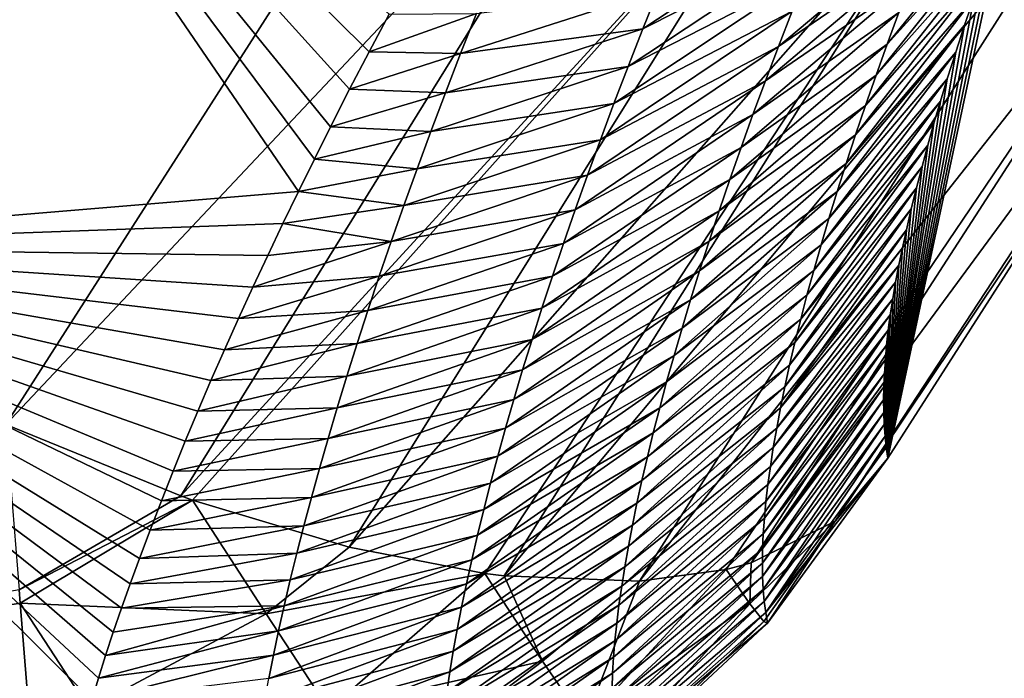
# Model space of a CAD drawing. Header units: metres. Extents: x -99 to 99, y -314 to 25.
# Tile 250 of 256: x 78.46 to 80.3, y -24.3 to -23.07. Entities that reach past the tile are written whole.
import ezdxf

# ---------------------------------------------------------------- set-up
doc = ezdxf.new("R2010")
doc.units = ezdxf.units.M
doc.layers.add('solid_K2442E1000C35', color=7, linetype='CONTINUOUS')

msp = doc.modelspace()

# ---------------------------------------------------------------- linework, layer by layer
at = {"layer": 'solid_K2442E1000C35'}
for points in [[(78.435036, -23.828533, 103.714195), (78.953804, -23.017899, 104.11879), (78.263466, -20.300144, 105.459549)], [(78.151375, -22.181767, 81.183411), (78.980736, -23.394592, 88.005768), (77.744217, -23.497456, 88.03479)], [(78.151375, -22.181767, 81.183411), (79.010315, -23.33428, 87.652473), (78.980736, -23.394592, 88.005768)], [(78.151375, -22.181767, 81.183411), (79.040367, -23.273893, 87.305664), (79.010315, -23.33428, 87.652473)], [(78.151375, -22.181767, 81.183411), (79.076057, -23.203848, 86.911789), (79.040367, -23.273893, 87.305664)], [(78.151375, -22.181767, 81.183411), (79.112617, -23.133757, 86.526222), (79.076057, -23.203848, 86.911789)], [(78.151375, -22.181767, 81.183411), (79.149979, -23.063622, 86.148506), (79.112617, -23.133757, 86.526222)], [(79.634514, -22.553604, 104.287277), (78.953804, -23.017899, 104.11879), (78.435036, -23.828533, 103.714195)], [(79.634514, -22.553604, 104.287277), (78.435036, -23.828533, 103.714195), (78.761383, -23.961758, 103.587601)], [(79.634514, -22.553604, 104.287277), (78.761383, -23.961758, 103.587601), (79.933037, -22.683258, 104.097412)], [(79.933037, -22.683258, 104.097412), (78.761383, -23.961758, 103.587601), (78.783295, -23.969532, 103.57679)], [(79.933037, -22.683258, 104.097412), (78.783295, -23.969532, 103.57679), (79.075378, -24.057358, 103.40255)], [(79.933037, -22.683258, 104.097412), (79.075378, -24.057358, 103.40255), (80.207634, -22.771616, 103.854996)], [(80.207634, -22.771616, 103.854996), (79.075378, -24.057358, 103.40255), (79.327812, -24.106455, 103.19989)], [(80.207634, -22.771616, 103.854996), (79.327812, -24.106455, 103.19989), (79.363899, -24.111006, 103.166214)], [(80.207634, -22.771616, 103.854996), (79.363899, -24.111006, 103.166214), (80.448555, -22.815546, 103.568634)], [(80.796654, -22.765522, 102.90593), (79.824814, -24.086395, 102.57476), (79.98085, -24.008991, 102.240646)], [(80.64724, -22.813494, 103.248489), (79.824814, -24.086395, 102.57476), (80.796654, -22.765522, 102.90593)], [(80.796654, -22.765522, 102.90593), (79.98085, -24.008991, 102.240646), (80.510498, -23.218515, 102.269608)], [(80.64724, -22.813494, 103.248489), (79.616699, -24.120802, 102.886978), (79.778259, -24.098879, 102.653969)], [(80.448555, -22.815546, 103.568634), (79.616699, -24.120802, 102.886978), (80.64724, -22.813494, 103.248489)], [(80.64724, -22.813494, 103.248489), (79.778259, -24.098879, 102.653969), (79.824814, -24.086395, 102.57476)], [(80.448555, -22.815546, 103.568634), (79.363899, -24.111006, 103.166214), (79.616699, -24.120802, 102.886978)], [(80.078178, -23.119944, 90.098259), (80.314964, -22.8276, 90.153748), (80.295174, -22.879763, 90.536903)], [(80.100098, -23.06073, 89.680237), (80.314964, -22.8276, 90.153748), (80.078178, -23.119944, 90.098259)], [(80.510498, -23.218515, 102.269608), (80.295174, -22.879763, 90.536903), (80.314964, -22.8276, 90.153748)], [(79.622894, -23.09087, 87.105453), (79.985466, -22.851397, 86.777229), (79.956108, -22.92182, 87.192558)], [(79.651894, -23.018633, 86.68763), (79.985466, -22.851397, 86.777229), (79.622894, -23.09087, 87.105453)], [(80.172821, -22.874245, 88.427986), (79.875626, -23.123842, 88.440552), (79.90123, -23.058031, 88.024231)], [(80.172821, -22.874245, 88.427986), (80.147392, -22.937889, 88.845085), (79.875626, -23.123842, 88.440552)], [(80.057373, -23.177692, 90.516571), (80.295174, -22.879763, 90.536903), (80.276169, -22.93136, 90.927254)], [(80.078178, -23.119944, 90.098259), (80.295174, -22.879763, 90.536903), (80.057373, -23.177692, 90.516571)], [(80.079224, -23.891483, 101.896843), (80.276169, -22.93136, 90.927254), (80.295174, -22.879763, 90.536903)], [(80.510498, -23.218515, 102.269608), (80.079224, -23.891483, 101.896843), (80.295174, -22.879763, 90.536903)], [(79.595184, -23.161501, 87.523598), (79.956108, -22.92182, 87.192558), (79.928047, -22.990692, 87.608231)], [(79.622894, -23.09087, 87.105453), (79.956108, -22.92182, 87.192558), (79.595184, -23.161501, 87.523598)], [(80.147392, -22.937889, 88.845085), (79.851219, -23.188137, 88.857178), (79.875626, -23.123842, 88.440552)], [(80.147392, -22.937889, 88.845085), (80.123161, -23.000048, 89.262505), (79.851219, -23.188137, 88.857178)], [(80.037659, -23.233988, 90.93515), (80.276169, -22.93136, 90.927254), (80.257721, -22.982676, 91.323662)], [(80.057373, -23.177692, 90.516571), (80.276169, -22.93136, 90.927254), (80.037659, -23.233988, 90.93515)], [(80.079224, -23.891483, 101.896843), (80.257721, -22.982676, 91.323662), (80.276169, -22.93136, 90.927254)], [(79.568726, -23.230541, 87.942055), (79.928047, -22.990692, 87.608231), (79.90123, -23.058031, 88.024231)], [(79.595184, -23.161501, 87.523598), (79.928047, -22.990692, 87.608231), (79.568726, -23.230541, 87.942055)], [(80.019012, -23.288834, 91.353989), (80.257721, -22.982676, 91.323662), (80.239792, -23.033745, 91.725998)], [(80.037659, -23.233988, 90.93515), (80.257721, -22.982676, 91.323662), (80.019012, -23.288834, 91.353989)], [(80.079224, -23.891483, 101.896843), (80.239792, -23.033745, 91.725998), (80.257721, -22.982676, 91.323662)], [(80.123161, -23.000048, 89.262505), (79.827972, -23.250921, 89.274101), (79.851219, -23.188137, 88.857178)], [(80.123161, -23.000048, 89.262505), (80.100098, -23.06073, 89.680237), (79.827972, -23.250921, 89.274101)], [(79.651894, -23.018633, 86.68763), (79.282997, -23.137362, 86.711052), (79.312668, -23.062487, 86.294044)], [(79.651894, -23.018633, 86.68763), (79.622894, -23.09087, 87.105453), (79.282997, -23.137362, 86.711052)], [(80.001419, -23.342234, 91.773079), (80.239792, -23.033745, 91.725998), (80.222473, -23.08444, 92.134789)], [(80.019012, -23.288834, 91.353989), (80.239792, -23.033745, 91.725998), (80.001419, -23.342234, 91.773079)], [(80.079224, -23.891483, 101.896843), (80.222473, -23.08444, 92.134789), (80.239792, -23.033745, 91.725998)], [(79.312668, -23.062487, 86.294044), (79.112617, -23.133757, 86.526222), (79.149979, -23.063622, 86.148506)], [(79.312668, -23.062487, 86.294044), (79.282997, -23.137362, 86.711052), (79.112617, -23.133757, 86.526222)], [(79.543488, -23.298, 88.360802), (79.90123, -23.058031, 88.024231), (79.875626, -23.123842, 88.440552)], [(79.568726, -23.230541, 87.942055), (79.90123, -23.058031, 88.024231), (79.543488, -23.298, 88.360802)], [(80.100098, -23.06073, 89.680237), (79.805862, -23.312206, 89.691307), (79.827972, -23.250921, 89.274101)], [(80.100098, -23.06073, 89.680237), (80.078178, -23.119944, 90.098259), (79.805862, -23.312206, 89.691307)], [(79.984848, -23.394196, 92.192421), (80.222473, -23.08444, 92.134789), (80.205879, -23.134624, 92.550575)], [(80.001419, -23.342234, 91.773079), (80.222473, -23.08444, 92.134789), (79.984848, -23.394196, 92.192421)], [(80.079224, -23.891483, 101.896843), (80.205879, -23.134624, 92.550575), (80.222473, -23.08444, 92.134789)], [(79.622894, -23.09087, 87.105453), (79.254639, -23.210583, 87.128372), (79.282997, -23.137362, 86.711052)], [(79.622894, -23.09087, 87.105453), (79.595184, -23.161501, 87.523598), (79.254639, -23.210583, 87.128372)], [(79.519432, -23.363892, 88.779846), (79.875626, -23.123842, 88.440552), (79.851219, -23.188137, 88.857178)], [(79.543488, -23.298, 88.360802), (79.875626, -23.123842, 88.440552), (79.519432, -23.363892, 88.779846)], [(80.078178, -23.119944, 90.098259), (79.784866, -23.371996, 90.10878), (79.805862, -23.312206, 89.691307)], [(80.078178, -23.119944, 90.098259), (80.057373, -23.177692, 90.516571), (79.784866, -23.371996, 90.10878)], [(79.282997, -23.137362, 86.711052), (79.076057, -23.203848, 86.911789), (79.112617, -23.133757, 86.526222)], [(79.282997, -23.137362, 86.711052), (79.254639, -23.210583, 87.128372), (79.076057, -23.203848, 86.911789)], [(79.969299, -23.444719, 92.611984), (80.205879, -23.134624, 92.550575), (80.190086, -23.18417, 92.9739)], [(79.984848, -23.394196, 92.192421), (80.205879, -23.134624, 92.550575), (79.969299, -23.444719, 92.611984)], [(80.079224, -23.891483, 101.896843), (80.190086, -23.18417, 92.9739), (80.205879, -23.134624, 92.550575)], [(79.595184, -23.161501, 87.523598), (79.227554, -23.282167, 87.545982), (79.254639, -23.210583, 87.128372)], [(79.595184, -23.161501, 87.523598), (79.568726, -23.230541, 87.942055), (79.227554, -23.282167, 87.545982)], [(80.057373, -23.177692, 90.516571), (79.764954, -23.430302, 90.526527), (79.784866, -23.371996, 90.10878)], [(80.057373, -23.177692, 90.516571), (80.037659, -23.233988, 90.93515), (79.764954, -23.430302, 90.526527)], [(79.496544, -23.428219, 89.199165), (79.851219, -23.188137, 88.857178), (79.827972, -23.250921, 89.274101)], [(79.519432, -23.363892, 88.779846), (79.851219, -23.188137, 88.857178), (79.496544, -23.428219, 89.199165)], [(79.954742, -23.493811, 93.031776), (80.190086, -23.18417, 92.9739), (80.177269, -23.226023, 93.343155)], [(79.969299, -23.444719, 92.611984), (80.190086, -23.18417, 92.9739), (79.954742, -23.493811, 93.031776)], [(80.079224, -23.891483, 101.896843), (80.177269, -23.226023, 93.343155), (80.190086, -23.18417, 92.9739)], [(79.254639, -23.210583, 87.128372), (79.040367, -23.273893, 87.305664), (79.076057, -23.203848, 86.911789)], [(79.254639, -23.210583, 87.128372), (79.227554, -23.282167, 87.545982), (79.040367, -23.273893, 87.305664)], [(79.568726, -23.230541, 87.942055), (79.201698, -23.352131, 87.963882), (79.227554, -23.282167, 87.545982)], [(79.568726, -23.230541, 87.942055), (79.543488, -23.298, 88.360802), (79.201698, -23.352131, 87.963882)], [(80.037659, -23.233988, 90.93515), (79.746101, -23.487129, 90.944519), (79.764954, -23.430302, 90.526527)], [(80.037659, -23.233988, 90.93515), (80.019012, -23.288834, 91.353989), (79.746101, -23.487129, 90.944519)], [(79.941154, -23.541475, 93.451782), (80.177269, -23.226023, 93.343155), (80.165169, -23.267221, 93.718674)], [(79.954742, -23.493811, 93.031776), (80.177269, -23.226023, 93.343155), (79.941154, -23.541475, 93.451782)], [(79.98085, -24.008991, 102.240646), (80.079224, -23.891483, 101.896843), (80.510498, -23.218515, 102.269608)], [(80.079224, -23.891483, 101.896843), (80.165169, -23.267221, 93.718674), (80.177269, -23.226023, 93.343155)], [(79.474792, -23.490995, 89.618759), (79.827972, -23.250921, 89.274101), (79.805862, -23.312206, 89.691307)], [(79.496544, -23.428219, 89.199165), (79.827972, -23.250921, 89.274101), (79.474792, -23.490995, 89.618759)], [(79.928535, -23.587717, 93.871994), (80.165169, -23.267221, 93.718674), (80.153854, -23.307682, 94.100807)], [(79.941154, -23.541475, 93.451782), (80.165169, -23.267221, 93.718674), (79.928535, -23.587717, 93.871994)], [(80.079224, -23.891483, 101.896843), (80.153854, -23.307682, 94.100807), (80.165169, -23.267221, 93.718674)], [(79.227554, -23.282167, 87.545982), (79.010315, -23.33428, 87.652473), (79.040367, -23.273893, 87.305664)], [(79.227554, -23.282167, 87.545982), (79.201698, -23.352131, 87.963882), (79.010315, -23.33428, 87.652473)], [(80.019012, -23.288834, 91.353989), (79.728279, -23.542486, 91.362755), (79.746101, -23.487129, 90.944519)], [(80.019012, -23.288834, 91.353989), (80.001419, -23.342234, 91.773079), (79.728279, -23.542486, 91.362755)], [(79.543488, -23.298, 88.360802), (79.17704, -23.420483, 88.382057), (79.201698, -23.352131, 87.963882)], [(79.543488, -23.298, 88.360802), (79.519432, -23.363892, 88.779846), (79.17704, -23.420483, 88.382057)], [(79.916855, -23.63254, 94.292404), (80.153854, -23.307682, 94.100807), (80.143112, -23.347731, 94.489853)], [(79.928535, -23.587717, 93.871994), (80.153854, -23.307682, 94.100807), (79.916855, -23.63254, 94.292404)], [(80.079224, -23.891483, 101.896843), (80.143112, -23.347731, 94.489853), (80.153854, -23.307682, 94.100807)], [(79.454147, -23.552229, 90.038612), (79.805862, -23.312206, 89.691307), (79.784866, -23.371996, 90.10878)], [(79.474792, -23.490995, 89.618759), (79.805862, -23.312206, 89.691307), (79.454147, -23.552229, 90.038612)], [(79.201698, -23.352131, 87.963882), (78.980736, -23.394592, 88.005768), (79.010315, -23.33428, 87.652473)], [(80.001419, -23.342234, 91.773079), (79.711487, -23.596376, 91.781227), (79.728279, -23.542486, 91.362755)], [(80.001419, -23.342234, 91.773079), (79.984848, -23.394196, 92.192421), (79.711487, -23.596376, 91.781227)], [(79.201698, -23.352131, 87.963882), (79.17704, -23.420483, 88.382057), (78.980736, -23.394592, 88.005768)], [(79.519432, -23.363892, 88.779846), (79.153557, -23.487234, 88.800507), (79.17704, -23.420483, 88.382057)], [(79.519432, -23.363892, 88.779846), (79.496544, -23.428219, 89.199165), (79.153557, -23.487234, 88.800507)], [(79.906097, -23.675945, 94.712997), (80.143112, -23.347731, 94.489853), (80.132843, -23.387535, 94.885574)], [(79.916855, -23.63254, 94.292404), (80.143112, -23.347731, 94.489853), (79.906097, -23.675945, 94.712997)], [(80.079224, -23.891483, 101.896843), (80.132843, -23.387535, 94.885574), (80.143112, -23.347731, 94.489853)], [(79.434586, -23.611927, 90.45871), (79.784866, -23.371996, 90.10878), (79.764954, -23.430302, 90.526527)], [(79.454147, -23.552229, 90.038612), (79.784866, -23.371996, 90.10878), (79.434586, -23.611927, 90.45871)], [(77.744217, -23.497456, 88.03479), (78.980736, -23.394592, 88.005768), (78.951881, -23.454205, 88.362061)], [(79.17704, -23.420483, 88.382057), (78.951881, -23.454205, 88.362061), (78.980736, -23.394592, 88.005768)], [(79.984848, -23.394196, 92.192421), (79.695694, -23.648806, 92.199928), (79.711487, -23.596376, 91.781227)], [(79.984848, -23.394196, 92.192421), (79.969299, -23.444719, 92.611984), (79.695694, -23.648806, 92.199928)], [(79.896263, -23.717937, 95.133766), (80.132843, -23.387535, 94.885574), (80.123116, -23.426922, 95.287575)], [(79.906097, -23.675945, 94.712997), (80.132843, -23.387535, 94.885574), (79.896263, -23.717937, 95.133766)], [(80.079224, -23.891483, 101.896843), (80.123116, -23.426922, 95.287575), (80.132843, -23.387535, 94.885574)], [(79.17704, -23.420483, 88.382057), (79.153557, -23.487234, 88.800507), (78.951881, -23.454205, 88.362061)], [(79.496544, -23.428219, 89.199165), (79.131218, -23.552395, 89.219208), (79.153557, -23.487234, 88.800507)], [(79.496544, -23.428219, 89.199165), (79.474792, -23.490995, 89.618759), (79.131218, -23.552395, 89.219208)], [(79.416077, -23.670099, 90.879051), (79.764954, -23.430302, 90.526527), (79.746101, -23.487129, 90.944519)], [(79.434586, -23.611927, 90.45871), (79.764954, -23.430302, 90.526527), (79.416077, -23.670099, 90.879051)], [(79.887329, -23.758518, 95.554718), (80.123116, -23.426922, 95.287575), (80.114037, -23.465719, 95.695465)], [(79.896263, -23.717937, 95.133766), (80.123116, -23.426922, 95.287575), (79.887329, -23.758518, 95.554718)], [(80.079224, -23.891483, 101.896843), (80.114037, -23.465719, 95.695465), (80.123116, -23.426922, 95.287575)], [(77.744217, -23.497456, 88.03479), (78.951881, -23.454205, 88.362061), (78.923569, -23.513561, 88.724274)], [(79.153557, -23.487234, 88.800507), (78.923569, -23.513561, 88.724274), (78.951881, -23.454205, 88.362061)], [(79.969299, -23.444719, 92.611984), (79.680878, -23.69978, 92.618843), (79.695694, -23.648806, 92.199928)], [(79.969299, -23.444719, 92.611984), (79.954742, -23.493811, 93.031776), (79.680878, -23.69978, 92.618843)], [(79.879288, -23.797688, 95.97583), (80.114037, -23.465719, 95.695465), (80.106674, -23.499046, 96.05687)], [(79.887329, -23.758518, 95.554718), (80.114037, -23.465719, 95.695465), (79.879288, -23.797688, 95.97583)], [(80.079224, -23.891483, 101.896843), (80.106674, -23.499046, 96.05687), (80.114037, -23.465719, 95.695465)], [(79.153557, -23.487234, 88.800507), (78.895889, -23.572573, 89.092178), (78.923569, -23.513561, 88.724274)], [(79.153557, -23.487234, 88.800507), (79.131218, -23.552395, 89.219208), (78.895889, -23.572573, 89.092178)], [(79.474792, -23.490995, 89.618759), (79.110001, -23.615974, 89.638161), (79.131218, -23.552395, 89.219208)], [(79.474792, -23.490995, 89.618759), (79.454147, -23.552229, 90.038612), (79.110001, -23.615974, 89.638161)], [(79.398598, -23.726755, 91.299629), (79.746101, -23.487129, 90.944519), (79.728279, -23.542486, 91.362755)], [(79.416077, -23.670099, 90.879051), (79.746101, -23.487129, 90.944519), (79.398598, -23.726755, 91.299629)], [(77.744217, -23.497456, 88.03479), (78.595253, -24.342661, 94.937767), (76.5, -24.43364, 94.947266)], [(77.744217, -23.497456, 88.03479), (78.607796, -24.301449, 94.553513), (78.595253, -24.342661, 94.937767)], [(77.744217, -23.497456, 88.03479), (78.621223, -24.259233, 94.171906), (78.607796, -24.301449, 94.553513)], [(77.744217, -23.497456, 88.03479), (78.63562, -24.215824, 93.791145), (78.621223, -24.259233, 94.171906)], [(77.744217, -23.497456, 88.03479), (78.650963, -24.171211, 93.411064), (78.63562, -24.215824, 93.791145)], [(77.744217, -23.497456, 88.03479), (78.667191, -24.125481, 93.032356), (78.650963, -24.171211, 93.411064)], [(77.744217, -23.497456, 88.03479), (78.684265, -24.07873, 92.655701), (78.667191, -24.125481, 93.032356)], [(77.744217, -23.497456, 88.03479), (78.704308, -24.025352, 92.237625), (78.684265, -24.07873, 92.655701)], [(77.744217, -23.497456, 88.03479), (78.725273, -23.970987, 91.823914), (78.704308, -24.025352, 92.237625)], [(77.744217, -23.497456, 88.03479), (78.747093, -23.915806, 91.41552), (78.725273, -23.970987, 91.823914)], [(77.744217, -23.497456, 88.03479), (78.769722, -23.859989, 91.01339), (78.747093, -23.915806, 91.41552)], [(77.744217, -23.497456, 88.03479), (78.793098, -23.803717, 90.61837), (78.769722, -23.859989, 91.01339)], [(77.744217, -23.497456, 88.03479), (78.817436, -23.746807, 90.228867), (78.793098, -23.803717, 90.61837)], [(77.744217, -23.497456, 88.03479), (78.842766, -23.689207, 89.8442), (78.817436, -23.746807, 90.228867)], [(77.744217, -23.497456, 88.03479), (78.868927, -23.631151, 89.465561), (78.842766, -23.689207, 89.8442)], [(77.744217, -23.497456, 88.03479), (78.895889, -23.572573, 89.092178), (78.868927, -23.631151, 89.465561)], [(77.744217, -23.497456, 88.03479), (78.923569, -23.513561, 88.724274), (78.895889, -23.572573, 89.092178)], [(79.954742, -23.493811, 93.031776), (79.66703, -23.7493, 93.037971), (79.680878, -23.69978, 92.618843)], [(79.954742, -23.493811, 93.031776), (79.941154, -23.541475, 93.451782), (79.66703, -23.7493, 93.037971)], [(79.879288, -23.797688, 95.97583), (80.106674, -23.499046, 96.05687), (80.09993, -23.531672, 96.422195)], [(80.079224, -23.891483, 101.896843), (80.09993, -23.531672, 96.422195), (80.106674, -23.499046, 96.05687)], [(79.382133, -23.781895, 91.720428), (79.728279, -23.542486, 91.362755), (79.711487, -23.596376, 91.781227)], [(79.398598, -23.726755, 91.299629), (79.728279, -23.542486, 91.362755), (79.382133, -23.781895, 91.720428)], [(79.941154, -23.541475, 93.451782), (79.654129, -23.797375, 93.457298), (79.66703, -23.7493, 93.037971)], [(79.941154, -23.541475, 93.451782), (79.928535, -23.587717, 93.871994), (79.654129, -23.797375, 93.457298)], [(79.872131, -23.835451, 96.397095), (80.09993, -23.531672, 96.422195), (80.093849, -23.56348, 96.791183)], [(79.879288, -23.797688, 95.97583), (80.09993, -23.531672, 96.422195), (79.872131, -23.835451, 96.397095)], [(80.079224, -23.891483, 101.896843), (80.093849, -23.56348, 96.791183), (80.09993, -23.531672, 96.422195)], [(79.131218, -23.552395, 89.219208), (78.868927, -23.631151, 89.465561), (78.895889, -23.572573, 89.092178)], [(79.131218, -23.552395, 89.219208), (79.110001, -23.615974, 89.638161), (78.868927, -23.631151, 89.465561)], [(79.454147, -23.552229, 90.038612), (79.089874, -23.677982, 90.057365), (79.110001, -23.615974, 89.638161)], [(79.454147, -23.552229, 90.038612), (79.434586, -23.611927, 90.45871), (79.089874, -23.677982, 90.057365)], [(79.865845, -23.871807, 96.818512), (80.093849, -23.56348, 96.791183), (80.088501, -23.594353, 97.163551)], [(79.872131, -23.835451, 96.397095), (80.093849, -23.56348, 96.791183), (79.865845, -23.871807, 96.818512)], [(80.079224, -23.891483, 101.896843), (80.088501, -23.594353, 97.163551), (80.093849, -23.56348, 96.791183)], [(79.366669, -23.835529, 92.141441), (79.711487, -23.596376, 91.781227), (79.695694, -23.648806, 92.199928)], [(79.382133, -23.781895, 91.720428), (79.711487, -23.596376, 91.781227), (79.366669, -23.835529, 92.141441)], [(79.928535, -23.587717, 93.871994), (79.642159, -23.844007, 93.876816), (79.654129, -23.797375, 93.457298)], [(79.928535, -23.587717, 93.871994), (79.916855, -23.63254, 94.292404), (79.642159, -23.844007, 93.876816)], [(79.860413, -23.906763, 97.240067), (80.088501, -23.594353, 97.163551), (80.083923, -23.624172, 97.539032)], [(79.865845, -23.871807, 96.818512), (80.088501, -23.594353, 97.163551), (79.860413, -23.906763, 97.240067)], [(80.079224, -23.891483, 101.896843), (80.083923, -23.624172, 97.539032), (80.088501, -23.594353, 97.163551)], [(79.110001, -23.615974, 89.638161), (78.842766, -23.689207, 89.8442), (78.868927, -23.631151, 89.465561)], [(79.110001, -23.615974, 89.638161), (79.089874, -23.677982, 90.057365), (78.842766, -23.689207, 89.8442)], [(79.434586, -23.611927, 90.45871), (79.070808, -23.738428, 90.476791), (79.089874, -23.677982, 90.057365)], [(79.434586, -23.611927, 90.45871), (79.416077, -23.670099, 90.879051), (79.070808, -23.738428, 90.476791)], [(79.916855, -23.63254, 94.292404), (79.631096, -23.889202, 94.296516), (79.642159, -23.844007, 93.876816)], [(79.916855, -23.63254, 94.292404), (79.906097, -23.675945, 94.712997), (79.631096, -23.889202, 94.296516)], [(79.855835, -23.940315, 97.661758), (80.083923, -23.624172, 97.539032), (80.08017, -23.652845, 97.917412)], [(79.860413, -23.906763, 97.240067), (80.083923, -23.624172, 97.539032), (79.855835, -23.940315, 97.661758)], [(80.079224, -23.891483, 101.896843), (80.08017, -23.652845, 97.917412), (80.083923, -23.624172, 97.539032)], [(79.352173, -23.887659, 92.56266), (79.695694, -23.648806, 92.199928), (79.680878, -23.69978, 92.618843)], [(79.366669, -23.835529, 92.141441), (79.695694, -23.648806, 92.199928), (79.352173, -23.887659, 92.56266)], [(79.852089, -23.972469, 98.083572), (80.08017, -23.652845, 97.917412), (80.077126, -23.680578, 98.299187)], [(79.855835, -23.940315, 97.661758), (80.08017, -23.652845, 97.917412), (79.852089, -23.972469, 98.083572)], [(80.079224, -23.891483, 101.896843), (80.077126, -23.680578, 98.299187), (80.08017, -23.652845, 97.917412)], [(79.416077, -23.670099, 90.879051), (79.05278, -23.797321, 90.896454), (79.070808, -23.738428, 90.476791)], [(79.416077, -23.670099, 90.879051), (79.398598, -23.726755, 91.299629), (79.05278, -23.797321, 90.896454)], [(79.906097, -23.675945, 94.712997), (79.620934, -23.932962, 94.7164), (79.631096, -23.889202, 94.296516)], [(79.906097, -23.675945, 94.712997), (79.896263, -23.717937, 95.133766), (79.620934, -23.932962, 94.7164)], [(79.089874, -23.677982, 90.057365), (78.817436, -23.746807, 90.228867), (78.842766, -23.689207, 89.8442)], [(79.089874, -23.677982, 90.057365), (79.070808, -23.738428, 90.476791), (78.817436, -23.746807, 90.228867)], [(79.849182, -24.003225, 98.505508), (80.077126, -23.680578, 98.299187), (80.074738, -23.707457, 98.684555)], [(79.852089, -23.972469, 98.083572), (80.077126, -23.680578, 98.299187), (79.849182, -24.003225, 98.505508)], [(80.079224, -23.891483, 101.896843), (80.074738, -23.707457, 98.684555), (80.077126, -23.680578, 98.299187)], [(79.338638, -23.938293, 92.984085), (79.680878, -23.69978, 92.618843), (79.66703, -23.7493, 93.037971)], [(79.352173, -23.887659, 92.56266), (79.680878, -23.69978, 92.618843), (79.338638, -23.938293, 92.984085)], [(79.847099, -24.032583, 98.927551), (80.074738, -23.707457, 98.684555), (80.073021, -23.733479, 99.073517)], [(79.849182, -24.003225, 98.505508), (80.074738, -23.707457, 98.684555), (79.847099, -24.032583, 98.927551)], [(80.079224, -23.891483, 101.896843), (80.073021, -23.733479, 99.073517), (80.074738, -23.707457, 98.684555)], [(79.398598, -23.726755, 91.299629), (79.035774, -23.85467, 91.31633), (79.05278, -23.797321, 90.896454)], [(79.398598, -23.726755, 91.299629), (79.382133, -23.781895, 91.720428), (79.035774, -23.85467, 91.31633)], [(79.896263, -23.717937, 95.133766), (79.611664, -23.975288, 95.136452), (79.620934, -23.932962, 94.7164)], [(79.896263, -23.717937, 95.133766), (79.887329, -23.758518, 95.554718), (79.611664, -23.975288, 95.136452)], [(79.070808, -23.738428, 90.476791), (78.793098, -23.803717, 90.61837), (78.817436, -23.746807, 90.228867)], [(79.070808, -23.738428, 90.476791), (79.05278, -23.797321, 90.896454), (78.793098, -23.803717, 90.61837)], [(79.32605, -23.987436, 93.405701), (79.66703, -23.7493, 93.037971), (79.654129, -23.797375, 93.457298)], [(79.338638, -23.938293, 92.984085), (79.66703, -23.7493, 93.037971), (79.32605, -23.987436, 93.405701)], [(79.84584, -24.060543, 99.349709), (80.073021, -23.733479, 99.073517), (80.071953, -23.758638, 99.466072)], [(79.847099, -24.032583, 98.927551), (80.073021, -23.733479, 99.073517), (79.84584, -24.060543, 99.349709)], [(80.079224, -23.891483, 101.896843), (80.071953, -23.758638, 99.466072), (80.073021, -23.733479, 99.073517)], [(79.887329, -23.758518, 95.554718), (79.603264, -24.016188, 95.556664), (79.611664, -23.975288, 95.136452)], [(79.887329, -23.758518, 95.554718), (79.879288, -23.797688, 95.97583), (79.603264, -24.016188, 95.556664)], [(79.845398, -24.087105, 99.771965), (80.071953, -23.758638, 99.466072), (80.071541, -23.78294, 99.862213)], [(79.84584, -24.060543, 99.349709), (80.071953, -23.758638, 99.466072), (79.845398, -24.087105, 99.771965)], [(80.079224, -23.891483, 101.896843), (80.071541, -23.78294, 99.862213), (80.071953, -23.758638, 99.466072)], [(79.382133, -23.781895, 91.720428), (79.01976, -23.910477, 91.736412), (79.035774, -23.85467, 91.31633)], [(79.382133, -23.781895, 91.720428), (79.366669, -23.835529, 92.141441), (79.01976, -23.910477, 91.736412)], [(79.845398, -24.087105, 99.771965), (80.071541, -23.78294, 99.862213), (79.845764, -24.112272, 100.194313)], [(79.845764, -24.112272, 100.194313), (80.071541, -23.78294, 99.862213), (80.071777, -23.806377, 100.261955)], [(80.079224, -23.891483, 101.896843), (80.071777, -23.806377, 100.261955), (80.071541, -23.78294, 99.862213)], [(79.05278, -23.797321, 90.896454), (78.769722, -23.859989, 91.01339), (78.793098, -23.803717, 90.61837)], [(79.05278, -23.797321, 90.896454), (79.035774, -23.85467, 91.31633), (78.769722, -23.859989, 91.01339)], [(79.314377, -24.035093, 93.827507), (79.654129, -23.797375, 93.457298), (79.642159, -23.844007, 93.876816)], [(79.32605, -23.987436, 93.405701), (79.654129, -23.797375, 93.457298), (79.314377, -24.035093, 93.827507)], [(79.879288, -23.797688, 95.97583), (79.595734, -24.055658, 95.977036), (79.603264, -24.016188, 95.556664)], [(79.879288, -23.797688, 95.97583), (79.872131, -23.835451, 96.397095), (79.595734, -24.055658, 95.977036)], [(79.845764, -24.112272, 100.194313), (80.071777, -23.806377, 100.261955), (79.846931, -24.136044, 100.616745)], [(79.846931, -24.136044, 100.616745), (80.071777, -23.806377, 100.261955), (80.07267, -23.828953, 100.665291)], [(80.079224, -23.891483, 101.896843), (80.07267, -23.828953, 100.665291), (80.071777, -23.806377, 100.261955)], [(78.761383, -23.961758, 103.587601), (78.435036, -23.828533, 103.714195), (78.460052, -24.136606, 103.506447)], [(79.366669, -23.835529, 92.141441), (79.004723, -23.96475, 92.1567), (79.01976, -23.910477, 91.736412)], [(79.366669, -23.835529, 92.141441), (79.352173, -23.887659, 92.56266), (79.004723, -23.96475, 92.1567)], [(79.872131, -23.835451, 96.397095), (79.58905, -24.093704, 96.397552), (79.595734, -24.055658, 95.977036)], [(79.872131, -23.835451, 96.397095), (79.865845, -23.871807, 96.818512), (79.58905, -24.093704, 96.397552)], [(79.846931, -24.136044, 100.616745), (80.07267, -23.828953, 100.665291), (79.8489, -24.158421, 101.039261)], [(79.8489, -24.158421, 101.039261), (80.07267, -23.828953, 100.665291), (80.074211, -23.850662, 101.072212)], [(80.079224, -23.891483, 101.896843), (80.074211, -23.850662, 101.072212), (80.07267, -23.828953, 100.665291)], [(79.035774, -23.85467, 91.31633), (78.747093, -23.915806, 91.41552), (78.769722, -23.859989, 91.01339)], [(79.035774, -23.85467, 91.31633), (79.01976, -23.910477, 91.736412), (78.747093, -23.915806, 91.41552)], [(79.303604, -24.081268, 94.249489), (79.642159, -23.844007, 93.876816), (79.631096, -23.889202, 94.296516)], [(79.314377, -24.035093, 93.827507), (79.642159, -23.844007, 93.876816), (79.303604, -24.081268, 94.249489)], [(79.8489, -24.158421, 101.039261), (80.074211, -23.850662, 101.072212), (79.851662, -24.179403, 101.461845)], [(79.851662, -24.179403, 101.461845), (80.074211, -23.850662, 101.072212), (80.076393, -23.871506, 101.482735)], [(80.079224, -23.891483, 101.896843), (80.076393, -23.871506, 101.482735), (80.074211, -23.850662, 101.072212)], [(79.865845, -23.871807, 96.818512), (79.583214, -24.130329, 96.818214), (79.58905, -24.093704, 96.397552)], [(79.865845, -23.871807, 96.818512), (79.860413, -23.906763, 97.240067), (79.583214, -24.130329, 96.818214)], [(79.851662, -24.179403, 101.461845), (80.076393, -23.871506, 101.482735), (80.079224, -23.891483, 101.896843)], [(79.352173, -23.887659, 92.56266), (78.990646, -24.017496, 92.577187), (79.004723, -23.96475, 92.1567)], [(79.352173, -23.887659, 92.56266), (79.338638, -23.938293, 92.984085), (78.990646, -24.017496, 92.577187)], [(79.293724, -24.125967, 94.671638), (79.631096, -23.889202, 94.296516), (79.620934, -23.932962, 94.7164)], [(79.303604, -24.081268, 94.249489), (79.631096, -23.889202, 94.296516), (79.293724, -24.125967, 94.671638)], [(79.851662, -24.179403, 101.461845), (80.079224, -23.891483, 101.896843), (79.855209, -24.198992, 101.884506)], [(79.98085, -24.008991, 102.240646), (79.855209, -24.198992, 101.884506), (80.079224, -23.891483, 101.896843)], [(79.01976, -23.910477, 91.736412), (78.725273, -23.970987, 91.823914), (78.747093, -23.915806, 91.41552)], [(79.01976, -23.910477, 91.736412), (79.004723, -23.96475, 92.1567), (78.725273, -23.970987, 91.823914)], [(79.860413, -23.906763, 97.240067), (79.578201, -24.165535, 97.239006), (79.583214, -24.130329, 96.818214)], [(79.860413, -23.906763, 97.240067), (79.855835, -23.940315, 97.661758), (79.578201, -24.165535, 97.239006)], [(79.284729, -24.169189, 95.093948), (79.620934, -23.932962, 94.7164), (79.611664, -23.975288, 95.136452)], [(79.293724, -24.125967, 94.671638), (79.620934, -23.932962, 94.7164), (79.284729, -24.169189, 95.093948)], [(79.338638, -23.938293, 92.984085), (78.977516, -24.06872, 92.997864), (78.990646, -24.017496, 92.577187)], [(79.338638, -23.938293, 92.984085), (79.32605, -23.987436, 93.405701), (78.977516, -24.06872, 92.997864)], [(79.855835, -23.940315, 97.661758), (79.574013, -24.199322, 97.659927), (79.578201, -24.165535, 97.239006)], [(79.855835, -23.940315, 97.661758), (79.852089, -23.972469, 98.083572), (79.574013, -24.199322, 97.659927)], [(78.761383, -23.961758, 103.587601), (78.460052, -24.136606, 103.506447), (78.783295, -23.969532, 103.57679)], [(78.783295, -23.969532, 103.57679), (78.460052, -24.136606, 103.506447), (78.462097, -24.161844, 103.485413)], [(78.783295, -23.969532, 103.57679), (78.462097, -24.161844, 103.485413), (78.920273, -24.181398, 103.363968)], [(79.004723, -23.96475, 92.1567), (78.704308, -24.025352, 92.237625), (78.725273, -23.970987, 91.823914)], [(79.004723, -23.96475, 92.1567), (78.990646, -24.017496, 92.577187), (78.704308, -24.025352, 92.237625)], [(79.075378, -24.057358, 103.40255), (78.783295, -23.969532, 103.57679), (78.920273, -24.181398, 103.363968)], [(79.32605, -23.987436, 93.405701), (78.965302, -24.118427, 93.418724), (78.977516, -24.06872, 92.997864)], [(79.32605, -23.987436, 93.405701), (79.314377, -24.035093, 93.827507), (78.965302, -24.118427, 93.418724)], [(79.276596, -24.210939, 95.516426), (79.611664, -23.975288, 95.136452), (79.603264, -24.016188, 95.556664)], [(79.284729, -24.169189, 95.093948), (79.611664, -23.975288, 95.136452), (79.276596, -24.210939, 95.516426)], [(79.852089, -23.972469, 98.083572), (79.570633, -24.231695, 98.080963), (79.574013, -24.199322, 97.659927)], [(79.852089, -23.972469, 98.083572), (79.849182, -24.003225, 98.505508), (79.570633, -24.231695, 98.080963)], [(79.849182, -24.003225, 98.505508), (79.568062, -24.262653, 98.502121), (79.570633, -24.231695, 98.080963)], [(79.849182, -24.003225, 98.505508), (79.847099, -24.032583, 98.927551), (79.568062, -24.262653, 98.502121)], [(78.990646, -24.017496, 92.577187), (78.684265, -24.07873, 92.655701), (78.704308, -24.025352, 92.237625)], [(78.990646, -24.017496, 92.577187), (78.977516, -24.06872, 92.997864), (78.684265, -24.07873, 92.655701)], [(79.269318, -24.251221, 95.939049), (79.603264, -24.016188, 95.556664), (79.595734, -24.055658, 95.977036)], [(79.276596, -24.210939, 95.516426), (79.603264, -24.016188, 95.556664), (79.269318, -24.251221, 95.939049)], [(79.98085, -24.008991, 102.240646), (79.821892, -24.162865, 102.403008), (79.8479, -24.19594, 102.145401)], [(79.98085, -24.008991, 102.240646), (79.824814, -24.086395, 102.57476), (79.821892, -24.162865, 102.403008)], [(79.98085, -24.008991, 102.240646), (79.8479, -24.19594, 102.145401), (79.855209, -24.198992, 101.884506)], [(79.314377, -24.035093, 93.827507), (78.953995, -24.166622, 93.83976), (78.965302, -24.118427, 93.418724)], [(79.314377, -24.035093, 93.827507), (79.303604, -24.081268, 94.249489), (78.953995, -24.166622, 93.83976)], [(79.847099, -24.032583, 98.927551), (79.566284, -24.292196, 98.923386), (79.568062, -24.262653, 98.502121)], [(79.847099, -24.032583, 98.927551), (79.84584, -24.060543, 99.349709), (79.566284, -24.292196, 98.923386)], [(79.075378, -24.057358, 103.40255), (78.920273, -24.181398, 103.363968), (79.327812, -24.106455, 103.19989)], [(79.262878, -24.290037, 96.361816), (79.595734, -24.055658, 95.977036), (79.58905, -24.093704, 96.397552)], [(79.269318, -24.251221, 95.939049), (79.595734, -24.055658, 95.977036), (79.262878, -24.290037, 96.361816)], [(79.84584, -24.060543, 99.349709), (79.5653, -24.320328, 99.344749), (79.566284, -24.292196, 98.923386)], [(79.84584, -24.060543, 99.349709), (79.845398, -24.087105, 99.771965), (79.5653, -24.320328, 99.344749)], [(78.977516, -24.06872, 92.997864), (78.667191, -24.125481, 93.032356), (78.684265, -24.07873, 92.655701)], [(78.977516, -24.06872, 92.997864), (78.965302, -24.118427, 93.418724), (78.667191, -24.125481, 93.032356)], [(79.303604, -24.081268, 94.249489), (78.943573, -24.213314, 94.260963), (78.953995, -24.166622, 93.83976)], [(79.303604, -24.081268, 94.249489), (79.293724, -24.125967, 94.671638), (78.943573, -24.213314, 94.260963)], [(79.257278, -24.327389, 96.784721), (79.58905, -24.093704, 96.397552), (79.583214, -24.130329, 96.818214)], [(79.262878, -24.290037, 96.361816), (79.58905, -24.093704, 96.397552), (79.257278, -24.327389, 96.784721)], [(79.845398, -24.087105, 99.771965), (79.565102, -24.347046, 99.766212), (79.5653, -24.320328, 99.344749)], [(79.845398, -24.087105, 99.771965), (79.845764, -24.112272, 100.194313), (79.565102, -24.347046, 99.766212)], [(79.824814, -24.086395, 102.57476), (79.778259, -24.098879, 102.653969), (79.821892, -24.162865, 102.403008)], [(78.920273, -24.181398, 103.363968), (79.0373, -24.360262, 103.112274), (79.327812, -24.106455, 103.19989)], [(79.0373, -24.360262, 103.112274), (79.435783, -24.269665, 102.902931), (79.327812, -24.106455, 103.19989)], [(79.363899, -24.111006, 103.166214), (79.327812, -24.106455, 103.19989), (79.435783, -24.269665, 102.902931)], [(79.616699, -24.120802, 102.886978), (79.363899, -24.111006, 103.166214), (79.435783, -24.269665, 102.902931)], [(79.514626, -24.384966, 102.576134), (79.821892, -24.162865, 102.403008), (79.778259, -24.098879, 102.653969)], [(79.616699, -24.120802, 102.886978), (79.514626, -24.384966, 102.576134), (79.778259, -24.098879, 102.653969)], [(79.845764, -24.112272, 100.194313), (79.565689, -24.372355, 100.187767), (79.565102, -24.347046, 99.766212)], [(79.845764, -24.112272, 100.194313), (79.846931, -24.136044, 100.616745), (79.565689, -24.372355, 100.187767)], [(78.965302, -24.118427, 93.418724), (78.650963, -24.171211, 93.411064), (78.667191, -24.125481, 93.032356)], [(78.965302, -24.118427, 93.418724), (78.953995, -24.166622, 93.83976), (78.650963, -24.171211, 93.411064)], [(79.293724, -24.125967, 94.671638), (78.934029, -24.258503, 94.682327), (78.943573, -24.213314, 94.260963)], [(79.293724, -24.125967, 94.671638), (79.284729, -24.169189, 95.093948), (78.934029, -24.258503, 94.682327)], [(79.252495, -24.363279, 97.207756), (79.583214, -24.130329, 96.818214), (79.578201, -24.165535, 97.239006)], [(79.257278, -24.327389, 96.784721), (79.583214, -24.130329, 96.818214), (79.252495, -24.363279, 97.207756)], [(79.616699, -24.120802, 102.886978), (79.435783, -24.269665, 102.902931), (79.514626, -24.384966, 102.576134)], [(76.5, -24.481247, 103.245033), (78.462097, -24.161844, 103.485413), (78.460052, -24.136606, 103.506447)], [(79.846931, -24.136044, 100.616745), (79.567055, -24.396252, 100.609406), (79.565689, -24.372355, 100.187767)], [(79.846931, -24.136044, 100.616745), (79.8489, -24.158421, 101.039261), (79.567055, -24.396252, 100.609406)], [(76.5, -24.481247, 103.245033), (78.481522, -24.40097, 103.244972), (78.462097, -24.161844, 103.485413)], [(78.589775, -24.357897, 103.279861), (78.462097, -24.161844, 103.485413), (78.481522, -24.40097, 103.244972)], [(78.589775, -24.357897, 103.279861), (78.920273, -24.181398, 103.363968), (78.462097, -24.161844, 103.485413)], [(78.953995, -24.166622, 93.83976), (78.621223, -24.259233, 94.171906), (78.63562, -24.215824, 93.791145)], [(78.953995, -24.166622, 93.83976), (78.943573, -24.213314, 94.260963), (78.621223, -24.259233, 94.171906)], [(78.953995, -24.166622, 93.83976), (78.63562, -24.215824, 93.791145), (78.650963, -24.171211, 93.411064)], [(79.284729, -24.169189, 95.093948), (78.925339, -24.302193, 95.103851), (78.934029, -24.258503, 94.682327)], [(79.284729, -24.169189, 95.093948), (79.276596, -24.210939, 95.516426), (78.925339, -24.302193, 95.103851)], [(79.24852, -24.397715, 97.630913), (79.578201, -24.165535, 97.239006), (79.574013, -24.199322, 97.659927)], [(79.252495, -24.363279, 97.207756), (79.578201, -24.165535, 97.239006), (79.24852, -24.397715, 97.630913)], [(79.514626, -24.384966, 102.576134), (79.561783, -24.448919, 102.229729), (79.821892, -24.162865, 102.403008)], [(79.561783, -24.448919, 102.229729), (79.8479, -24.19594, 102.145401), (79.821892, -24.162865, 102.403008)], [(79.8489, -24.158421, 101.039261), (79.569183, -24.418739, 101.03112), (79.567055, -24.396252, 100.609406)], [(79.8489, -24.158421, 101.039261), (79.851662, -24.179403, 101.461845), (79.569183, -24.418739, 101.03112)], [(78.589775, -24.357897, 103.279861), (79.0373, -24.360262, 103.112274), (78.920273, -24.181398, 103.363968)], [(79.851662, -24.179403, 101.461845), (79.572075, -24.439817, 101.452911), (79.569183, -24.418739, 101.03112)], [(79.851662, -24.179403, 101.461845), (79.855209, -24.198992, 101.884506), (79.572075, -24.439817, 101.452911)], [(79.245346, -24.430693, 98.054192), (79.574013, -24.199322, 97.659927), (79.570633, -24.231695, 98.080963)], [(79.24852, -24.397715, 97.630913), (79.574013, -24.199322, 97.659927), (79.245346, -24.430693, 98.054192)], [(79.561783, -24.448919, 102.229729), (79.575737, -24.459486, 101.874763), (79.8479, -24.19594, 102.145401)], [(79.855209, -24.198992, 101.884506), (79.575737, -24.459486, 101.874763), (79.572075, -24.439817, 101.452911)], [(79.8479, -24.19594, 102.145401), (79.575737, -24.459486, 101.874763), (79.855209, -24.198992, 101.884506)], [(78.943573, -24.213314, 94.260963), (78.607796, -24.301449, 94.553513), (78.621223, -24.259233, 94.171906)], [(78.943573, -24.213314, 94.260963), (78.934029, -24.258503, 94.682327), (78.607796, -24.301449, 94.553513)], [(79.276596, -24.210939, 95.516426), (78.917511, -24.344387, 95.52552), (78.925339, -24.302193, 95.103851)], [(79.276596, -24.210939, 95.516426), (79.269318, -24.251221, 95.939049), (78.917511, -24.344387, 95.52552)], [(79.242966, -24.462215, 98.477577), (79.570633, -24.231695, 98.080963), (79.568062, -24.262653, 98.502121)], [(79.245346, -24.430693, 98.054192), (79.570633, -24.231695, 98.080963), (79.242966, -24.462215, 98.477577)], [(78.934029, -24.258503, 94.682327), (78.595253, -24.342661, 94.937767), (78.607796, -24.301449, 94.553513)], [(78.934029, -24.258503, 94.682327), (78.925339, -24.302193, 95.103851), (78.595253, -24.342661, 94.937767)], [(79.269318, -24.251221, 95.939049), (78.910515, -24.38509, 95.947342), (78.917511, -24.344387, 95.52552)], [(79.269318, -24.251221, 95.939049), (79.262878, -24.290037, 96.361816), (78.910515, -24.38509, 95.947342)], [(79.241371, -24.492285, 98.901077), (79.568062, -24.262653, 98.502121), (79.566284, -24.292196, 98.923386)], [(79.242966, -24.462215, 98.477577), (79.568062, -24.262653, 98.502121), (79.241371, -24.492285, 98.901077)], [(79.0373, -24.360262, 103.112274), (79.131195, -24.501055, 102.828735), (79.435783, -24.269665, 102.902931)], [(79.131195, -24.501055, 102.828735), (79.514626, -24.384966, 102.576134), (79.435783, -24.269665, 102.902931)], [(79.262878, -24.290037, 96.361816), (78.904343, -24.424303, 96.369293), (78.910515, -24.38509, 95.947342)], [(79.262878, -24.290037, 96.361816), (79.257278, -24.327389, 96.784721), (78.904343, -24.424303, 96.369293)], [(79.240555, -24.520901, 99.324669), (79.566284, -24.292196, 98.923386), (79.5653, -24.320328, 99.344749)], [(79.241371, -24.492285, 98.901077), (79.566284, -24.292196, 98.923386), (79.240555, -24.520901, 99.324669)]]:
    msp.add_3dface(points, dxfattribs=at)

doc.saveas('drawing.dxf')
